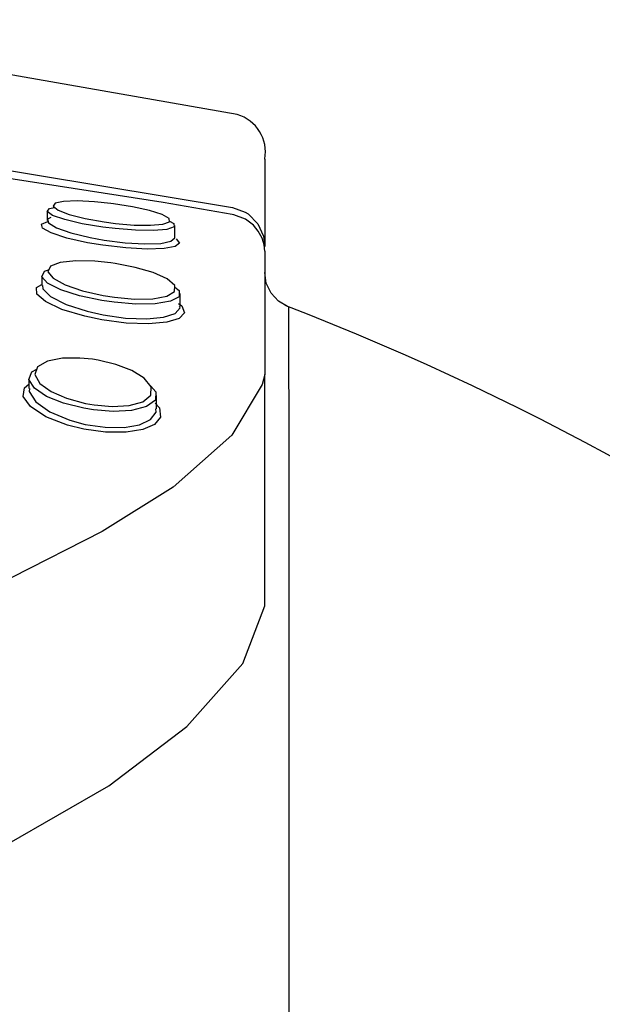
# Model space of a CAD drawing. Header units: millimetres. Extents: x -0.026 to 0.025, y 0 to 0.128.
# Tile 3 of 3: x 0.00657 to 0.01204, y 0.11919 to 0.12843. Entities that reach past the tile are written whole.
import ezdxf

# ---------------------------------------------------------------- set-up
doc = ezdxf.new("R2010")
doc.units = ezdxf.units.MM
doc.layers.add('BLOCKS', color=3, linetype='Continuous')

msp = doc.modelspace()

# ---------------------------------------------------------------- linework, layer by layer
at = {"layer": 'BLOCKS'}
for p, q in [((0.008874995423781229, 0.1271203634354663), (0.008875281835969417, 0.1262998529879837)), ((0.006831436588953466, 0.1266337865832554), (0.006831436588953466, 0.1265435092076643)), ((0.00803143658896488, 0.1263815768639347), (0.00803143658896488, 0.1264976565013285)), ((0.008875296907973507, 0.126256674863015), (0.008875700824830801, 0.1250995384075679)), ((0.006781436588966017, 0.1260242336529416), (0.006781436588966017, 0.1259322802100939)), ((0.008081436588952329, 0.1257365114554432), (0.008081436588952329, 0.1258574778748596)), ((0.006660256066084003, 0.1250619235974), (0.006660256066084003, 0.1249663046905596)), ((0.008875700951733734, 0.1250991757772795), (0.008875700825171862, 0.1250995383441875)), ((0.00887645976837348, 0.1229253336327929), (0.008875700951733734, 0.1250991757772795)), ((0.007860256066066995, 0.1247742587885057), (0.007860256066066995, 0.1249001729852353))]:
    msp.add_line(p, q, dxfattribs=at)
at = {"layer": 'BLOCKS', "flags": 128}
for points in [[(0.008616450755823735, 0.1275376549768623), (0.005952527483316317, 0.1280046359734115), (0.003701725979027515, 0.1282649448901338), (0.002503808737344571, 0.1283550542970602), (0.001547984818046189, 0.1284029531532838), (0.0007478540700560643, 0.1284265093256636), (-0.0008506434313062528, 0.128427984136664), (-0.002998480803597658, 0.1283342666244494), (-0.005695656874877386, 0.1280639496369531), (-0.008821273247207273, 0.1275383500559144)], [(-0.008791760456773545, 0.1266610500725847), (-0.008200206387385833, 0.126765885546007), (-0.00572840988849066, 0.127154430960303), (-0.003129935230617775, 0.1274205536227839), (-0.0004602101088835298, 0.127526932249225), (0.002218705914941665, 0.1274652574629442), (0.003538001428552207, 0.1273726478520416), (0.006096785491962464, 0.12707442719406), (0.008573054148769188, 0.1266659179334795)], [(0.008570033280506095, 0.1265993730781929), (0.007922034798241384, 0.1267134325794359), (0.005204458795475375, 0.1271336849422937), (0.002905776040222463, 0.1273484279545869)], [(0.007430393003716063, 0.126703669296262), (0.007277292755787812, 0.1267190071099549), (0.007115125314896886, 0.1267266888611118), (0.006986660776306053, 0.1267221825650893), (0.006907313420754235, 0.1267051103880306), (0.006888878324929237, 0.1266766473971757), (0.006935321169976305, 0.126640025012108), (0.007040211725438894, 0.1266001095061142), (0.007189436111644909, 0.1265619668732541), (0.007368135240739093, 0.1265296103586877), (0.007474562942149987, 0.1265155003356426), (0.00764984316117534, 0.1265005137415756), (0.007803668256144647, 0.1264980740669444), (0.007919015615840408, 0.1265087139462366), (0.00798053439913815, 0.1265314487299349), (0.0079786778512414, 0.1265634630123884), (0.00791321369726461, 0.126600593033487), (0.007793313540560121, 0.1266383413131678), (0.007634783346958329, 0.1266726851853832), (0.007456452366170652, 0.12670039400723), (0.007430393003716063, 0.126703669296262)], [(0.007980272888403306, 0.1265359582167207), (0.008021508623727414, 0.1265145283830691), (0.008023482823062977, 0.1264825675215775), (0.007956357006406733, 0.1264598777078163), (0.007830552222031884, 0.126449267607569), (0.007662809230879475, 0.1264517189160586), (0.007471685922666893, 0.1264666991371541), (0.007355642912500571, 0.1264807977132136), (0.007160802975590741, 0.1265131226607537), (0.006998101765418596, 0.1265512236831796), (0.006883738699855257, 0.1265910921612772), (0.006833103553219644, 0.126627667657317), (0.006853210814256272, 0.1266560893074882), (0.006902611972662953, 0.1266658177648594)], [(0.008573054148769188, 0.1266659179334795), (0.00869259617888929, 0.1266230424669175), (0.008718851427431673, 0.1266063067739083), (0.008810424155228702, 0.126513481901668), (0.0088635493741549, 0.1263951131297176), (0.008875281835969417, 0.1262998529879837)], [(0.00804305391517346, 0.1263701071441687), (0.00807487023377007, 0.1263303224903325), (0.008035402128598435, 0.1262992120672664), (0.007930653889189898, 0.1262800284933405), (0.007770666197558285, 0.1262751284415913), (0.007570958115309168, 0.1262857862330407), (0.007356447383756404, 0.1263109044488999), (0.007212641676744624, 0.1263350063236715), (0.007016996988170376, 0.1263790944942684), (0.006870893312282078, 0.1264265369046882), (0.006790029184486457, 0.1264711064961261), (0.006780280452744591, 0.1265078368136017), (0.006840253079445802, 0.12653331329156), (0.006841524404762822, 0.1265334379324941)], [(0.006868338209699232, 0.1265718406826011), (0.006835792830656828, 0.1265568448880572), (0.006844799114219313, 0.1265200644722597), (0.006919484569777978, 0.1264754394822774), (0.007054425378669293, 0.1264279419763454), (0.007235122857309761, 0.1263838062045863), (0.007367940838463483, 0.126359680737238), (0.007566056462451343, 0.1263345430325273), (0.007750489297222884, 0.1263238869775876), (0.007898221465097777, 0.1263288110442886), (0.007994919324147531, 0.1263480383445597), (0.008031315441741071, 0.1263792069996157), (0.008029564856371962, 0.1263815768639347)], [(0.008875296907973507, 0.126256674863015), (0.008869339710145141, 0.1263159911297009), (0.008850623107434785, 0.1263777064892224), (0.00881457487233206, 0.1264440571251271), (0.008769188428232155, 0.1264980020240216), (0.008693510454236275, 0.1265553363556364), (0.008584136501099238, 0.126596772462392), (0.008570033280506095, 0.1265993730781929)], [(0.008875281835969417, 0.1262998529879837), (0.008872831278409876, 0.1263165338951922), (0.008865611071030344, 0.126332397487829), (0.008865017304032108, 0.1263333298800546)], [(0.007429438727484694, 0.1261462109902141), (0.007278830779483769, 0.1261614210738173), (0.00710128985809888, 0.1261650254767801), (0.006955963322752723, 0.1261495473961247), (0.006862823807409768, 0.1261146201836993), (0.006838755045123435, 0.1260631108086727), (0.006888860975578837, 0.1260018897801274), (0.007003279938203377, 0.1259398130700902), (0.007164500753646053, 0.125884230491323), (0.0073594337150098, 0.1258396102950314), (0.007465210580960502, 0.1258230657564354), (0.007653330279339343, 0.1258065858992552), (0.007823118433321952, 0.1258093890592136), (0.007955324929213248, 0.1258329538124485), (0.008028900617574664, 0.1258759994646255), (0.008029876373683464, 0.1259328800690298), (0.007958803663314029, 0.1259950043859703), (0.007829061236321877, 0.1260540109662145), (0.007659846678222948, 0.1261037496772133), (0.00747057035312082, 0.1261403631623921), (0.007429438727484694, 0.1261462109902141)], [(0.008029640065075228, 0.1259191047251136), (0.008071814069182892, 0.1258850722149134), (0.008070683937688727, 0.1258282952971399), (0.007990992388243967, 0.1257853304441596), (0.00784787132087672, 0.1257618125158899), (0.007664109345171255, 0.1257590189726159), (0.007460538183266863, 0.1257754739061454), (0.007346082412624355, 0.1257919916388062), (0.007135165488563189, 0.1258365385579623), (0.006960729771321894, 0.1258920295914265), (0.006836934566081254, 0.1259540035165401), (0.006782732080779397, 0.1260151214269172), (0.006808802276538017, 0.1260665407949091), (0.006846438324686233, 0.1260795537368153)], [(0.009088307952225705, 0.1257370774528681), (0.009004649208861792, 0.1257851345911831), (0.008934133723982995, 0.1258613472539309), (0.008889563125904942, 0.1259561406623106), (0.008875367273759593, 0.1260550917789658)], [(0.008066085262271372, 0.1257649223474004), (0.008097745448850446, 0.1257430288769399), (0.008122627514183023, 0.1256768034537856), (0.008072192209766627, 0.1256236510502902), (0.007956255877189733, 0.1255879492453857), (0.007785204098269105, 0.1255727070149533), (0.00757296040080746, 0.1255803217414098), (0.007346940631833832, 0.1256100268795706), (0.007184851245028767, 0.1256439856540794), (0.00697145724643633, 0.1257086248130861), (0.006815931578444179, 0.1257816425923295), (0.00673582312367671, 0.1258525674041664), (0.006734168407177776, 0.1259133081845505), (0.006781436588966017, 0.1259435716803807)], [(0.006790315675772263, 0.1259322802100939), (0.006791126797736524, 0.1259005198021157), (0.006865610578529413, 0.1258294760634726), (0.007010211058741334, 0.1257563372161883), (0.007208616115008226, 0.1256915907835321), (0.007359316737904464, 0.1256575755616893), (0.007569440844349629, 0.1256278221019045), (0.007766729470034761, 0.1256201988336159), (0.0079256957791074, 0.1256354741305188), (0.00803340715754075, 0.1256712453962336), (0.00808022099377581, 0.1257244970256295), (0.008076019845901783, 0.1257365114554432)], [(0.009098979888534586, 0.1257288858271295), (0.009099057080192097, 0.12558237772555), (0.009099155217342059, 0.125226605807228), (0.009099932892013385, 0.1246919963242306), (0.009099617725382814, 0.1239016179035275), (0.00910044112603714, 0.1231989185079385), (0.009100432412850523, 0.1223171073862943), (0.009100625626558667, 0.1213321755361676), (0.009101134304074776, 0.1202617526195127), (0.009101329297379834, 0.1189983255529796), (0.009102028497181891, 0.1175441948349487), (0.009102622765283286, 0.1158527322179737), (0.009103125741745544, 0.1139097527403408), (0.00910387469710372, 0.1117062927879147), (0.00910476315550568, 0.1089547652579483), (0.009105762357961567, 0.10603134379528), (0.009106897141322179, 0.1030476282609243)], [(0.007256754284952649, 0.1252403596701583), (0.007140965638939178, 0.1252519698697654), (0.006977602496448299, 0.1252503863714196), (0.006836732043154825, 0.1252235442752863), (0.006742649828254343, 0.1251702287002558), (0.006717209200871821, 0.1250964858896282), (0.006764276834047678, 0.125015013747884), (0.006869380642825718, 0.1249386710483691), (0.00701415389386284, 0.1248748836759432), (0.007191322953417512, 0.124826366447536), (0.00727363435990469, 0.1248119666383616), (0.007442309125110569, 0.1247977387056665), (0.007601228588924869, 0.1248067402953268), (0.007731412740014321, 0.1248424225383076), (0.007806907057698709, 0.1249037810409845), (0.007810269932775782, 0.1249815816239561), (0.007744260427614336, 0.1250622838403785), (0.007626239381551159, 0.1251346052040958), (0.007476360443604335, 0.1251920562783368), (0.007310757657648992, 0.1252317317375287), (0.007256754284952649, 0.1252403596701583)], [(0.007805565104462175, 0.1249873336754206), (0.00785185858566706, 0.124935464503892), (0.007848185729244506, 0.1248577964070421), (0.007765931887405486, 0.1247965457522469), (0.007624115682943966, 0.1247609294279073), (0.007451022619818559, 0.1247519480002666), (0.007267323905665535, 0.1247661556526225), (0.007177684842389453, 0.1247805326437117), (0.006984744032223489, 0.1248289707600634), (0.006827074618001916, 0.1248926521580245), (0.006712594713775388, 0.1249688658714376), (0.006661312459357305, 0.1250501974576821), (0.006689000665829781, 0.1251238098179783), (0.006734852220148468, 0.1251476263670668)], [(0.008875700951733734, 0.1250991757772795), (0.008851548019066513, 0.1250030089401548), (0.008567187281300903, 0.1245291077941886), (0.008015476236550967, 0.1240414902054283), (0.007350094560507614, 0.123625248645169), (0.006500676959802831, 0.1231943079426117), (0.00534300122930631, 0.1227141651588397), (0.004007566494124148, 0.1222915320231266), (0.002534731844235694, 0.1219747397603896), (0.0009599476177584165, 0.1217921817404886), (-0.0004299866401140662, 0.1217623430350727), (-0.001810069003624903, 0.1218471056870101), (-0.004003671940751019, 0.1222303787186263)], [(0.007846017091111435, 0.1248281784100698), (0.007886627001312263, 0.124784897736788), (0.007897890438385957, 0.1246981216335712), (0.007841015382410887, 0.1246287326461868), (0.00772933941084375, 0.124580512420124), (0.007572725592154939, 0.1245555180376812), (0.007380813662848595, 0.1245564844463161), (0.007178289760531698, 0.1245838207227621), (0.007022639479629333, 0.1246222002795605), (0.006819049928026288, 0.1247015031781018), (0.006675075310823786, 0.1247964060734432), (0.006609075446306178, 0.1248906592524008), (0.006618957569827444, 0.1249721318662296), (0.006660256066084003, 0.1250069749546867)], [(0.006667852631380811, 0.1249663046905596), (0.006664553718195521, 0.1249369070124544), (0.006725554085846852, 0.1248424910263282), (0.006858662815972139, 0.1247474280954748), (0.00704691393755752, 0.1246679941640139), (0.00719084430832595, 0.1246295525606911), (0.007378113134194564, 0.1246021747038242), (0.00755554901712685, 0.1246012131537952), (0.007700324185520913, 0.1246262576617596), (0.007803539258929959, 0.1246745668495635), (0.007856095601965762, 0.1247440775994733), (0.00785247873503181, 0.1247742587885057)], [(0.008144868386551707, 0.1217944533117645), (0.008668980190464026, 0.122386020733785), (0.008876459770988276, 0.122925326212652)], [(0.003978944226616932, 0.1197400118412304), (0.005303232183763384, 0.1201765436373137), (0.006454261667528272, 0.1206855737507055), (0.007411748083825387, 0.1212362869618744), (0.008144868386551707, 0.1217944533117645)]]:
    msp.add_lwpolyline(points, dxfattribs=at)
at = {"layer": 'BLOCKS'}
for centre, radius, start, end in [((0.008516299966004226, 0.1271868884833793), 0.000364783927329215, 349.4922592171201, 74.06490521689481), ((-0.0001094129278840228, 0.1019531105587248), 0.02550047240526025, 1.75460920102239, 68.909285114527)]:
    msp.add_arc(centre, radius, start, end, dxfattribs=at)

doc.saveas('drawing.dxf')
